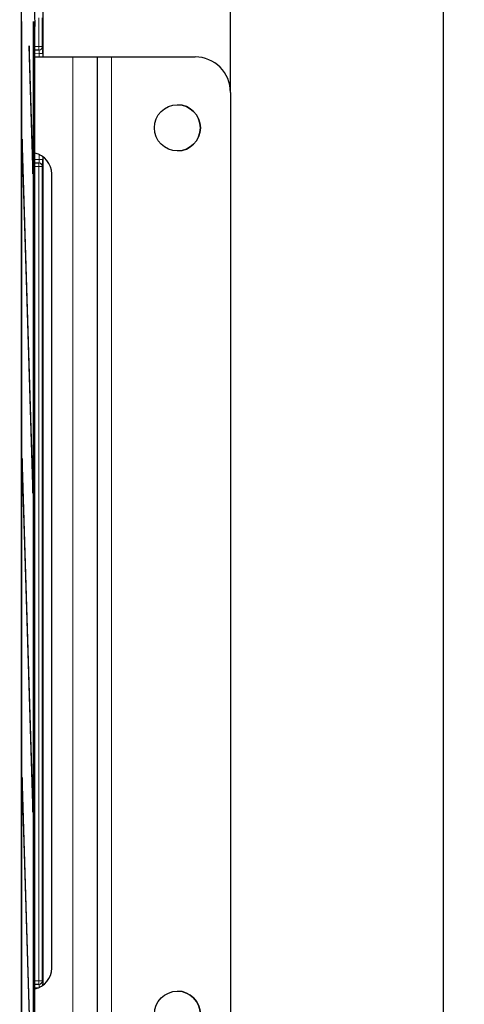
# Paper-space layout 'Blatt3' of a CAD drawing. Header units: millimetres. Extents: x 5 to 418, y 2 to 292.
# Tile 36 of 56: x 128 to 149, y 185 to 231. Entities that reach past the tile are written whole.
import ezdxf

# ---------------------------------------------------------------- set-up
doc = ezdxf.new("R2010")
doc.units = ezdxf.units.MM
doc.layers.add('SLD-0', color=7, linetype='Continuous')
doc.styles.add('SLDTEXTSTYLE0', font='TXT', dxfattribs={"width": 0.605})
doc.dimstyles.new('SLDDIMSTYLE0', dxfattribs={"dimtxt": 3.5, "dimasz": 3.302, "dimexe": 0, "dimexo": 0.0625, "dimgap": 0.875, "dimtad": 1, "dimlfac": 3, "dimrnd": 1e-09, "dimzin": 12, "dimdsep": 46, "dimtxsty": 'SLDTEXTSTYLE0', "dimsah": 1, "dimcen": 0.09, "dimadec": 0, "dimazin": 3, "dimtfac": 1, "dimtofl": 0, "dimtmove": 0, "dimatfit": 3, "dimfxl": 1, "dimfrac": 2, "dimtolj": 1, "dimtzin": 12, "dimarcsym": 0})

# ---------------------------------------------------------------- blocks, each defined once
blk = doc.blocks.new('_D_10')
at = {"layer": 'SLD-0', "color": 7}
for p, q in [((45.911, 228.039), (45.911, 260.1)), ((138.244, 228.039), (138.244, 260.1)), ((45.911, 259.1), (138.244, 259.1))]:
    blk.add_line(p, q, dxfattribs=at)
for points in [[(45.911, 259.1), (49.213, 258.592), (49.213, 259.608)], [(138.244, 259.1), (134.942, 259.608), (134.942, 258.592)]]:
    blk.add_solid(points, dxfattribs=at)
at = {"layer": 'SLD-0', "color": 7, "insert": (88.067, 263.612), "char_height": 3.5, "attachment_point": 1, "style": 'SLDTEXTSTYLE0'}
blk.add_mtext('277', dxfattribs=at)
blk = doc.blocks.new('_D_11')
at = {"layer": 'SLD-0', "color": 7}
for p, q in [((115.411, 243.206), (149.244, 243.206)), ((148.244, 243.206), (148.244, 84.039)), ((121.077, 84.039), (149.244, 84.039))]:
    blk.add_line(p, q, dxfattribs=at)
for centre, start, end in [((145.558, 164.266), 63.4349, 116.5651), ((145.558, 162.978), 243.4349, 296.5651)]:
    blk.add_arc(centre, 6.006, start, end, dxfattribs=at)
for points in [[(148.244, 243.206), (147.736, 239.904), (148.752, 239.904)], [(148.244, 84.039), (148.752, 87.341), (147.736, 87.341)]]:
    blk.add_solid(points, dxfattribs=at)
at = {"layer": 'SLD-0', "color": 7, "insert": (143.732, 157.607), "char_height": 3.5, "attachment_point": 1, "rotation": 90, "style": 'SLDTEXTSTYLE0'}
blk.add_mtext('477,5', dxfattribs=at)

psp = doc.layouts.new('Blatt3')

# ---------------------------------------------------------------- linework, layer by layer
at = {"color": 7, "linetype": 'Continuous', "lineweight": 25}
for p, q in [((129.4107, 236.8723), (129.4107, 229.7056)), ((128.4049, 136.8781), (128.4049, 236.2001)), ((129.0081, 232.3978), (129.0351, 231.1392)), ((128.4199, 231.3723), (128.412, 231.3723)), ((128.412, 231.3723), (128.412, 138.039)), ((128.4199, 138.039), (128.4199, 231.3723)), ((128.9684, 131.3723), (128.9684, 231.3723)), ((128.9763, 231.3723), (128.9684, 231.3723)), ((128.9763, 231.3723), (128.9763, 131.3723)), ((129.0351, 126.039), (129.0351, 231.1392)), ((128.7731, 230.2293), (128.7692, 229.8541)), ((128.9486, 224.5809), (128.7731, 230.2293)), ((129.2266, 230.0258), (129.0351, 230.0224)), ((129.2411, 230.026), (129.2266, 230.0258)), ((128.7692, 229.8541), (128.9447, 224.2057)), ((129.0351, 229.7056), (130.8276, 229.7056)), ((130.8276, 229.7056), (131.9773, 229.7056)), ((131.9772, 229.7056), (132.6438, 229.7056)), ((131.9773, 229.7056), (131.9773, 181.3723)), ((132.6438, 229.7056), (136.5772, 229.7056)), ((138.2438, 228.0389), (138.2438, 183.0389)), ((128.4435, 225.8318), (128.4396, 225.4566)), ((128.4396, 225.4566), (128.9447, 209.2057)), ((128.9486, 209.5809), (128.4435, 225.8318)), ((129.4107, 225.0211), (129.4107, 186.0568)), ((128.9486, 224.5809), (128.9336, 224.5656)), ((128.9447, 224.2057), (128.9486, 224.5809)), ((129.0351, 224.7222), (129.2266, 224.7189)), ((129.2266, 224.7189), (129.2411, 224.7186)), ((129.8307, 186.8723), (129.8307, 224.2056)), ((128.4435, 210.8318), (128.4396, 210.4566)), ((128.9486, 194.5809), (128.4435, 210.8318)), ((128.4396, 210.4566), (128.9447, 194.2057)), ((128.9486, 209.5809), (128.9336, 209.5656)), ((128.9447, 209.2057), (128.9486, 209.5809)), ((128.4435, 195.8318), (128.4396, 195.4566)), ((128.9486, 179.5809), (128.4435, 195.8318)), ((128.4396, 195.4566), (128.9447, 179.2057)), ((128.9486, 194.5809), (128.9336, 194.5656)), ((128.9447, 194.2057), (128.9486, 194.5809)), ((129.2266, 186.1091), (129.0351, 186.1057)), ((129.2411, 186.1093), (129.2266, 186.1091))]:
    psp.add_line(p, q, dxfattribs=at)
at = {"color": 7, "linetype": 'Continuous', "lineweight": 18}
for p, q in [((129.4107, 229.7056), (129.4107, 236.8723)), ((129.2237, 230.1924), (129.2237, 231.536)), ((129.3903, 231.536), (129.3903, 230.1924)), ((129.0351, 230.1891), (129.2237, 230.1924)), ((129.2237, 230.1924), (129.3903, 230.1924)), ((129.3903, 230.1924), (129.4048, 230.1927)), ((129.2469, 229.8595), (129.0351, 229.8558)), ((129.4106, 229.8595), (129.2469, 229.8595)), ((129.2469, 229.7056), (129.2469, 229.8595)), ((129.4106, 229.8595), (129.4106, 229.7056)), ((130.8276, 229.7056), (130.8276, 181.3723)), ((132.6438, 229.7056), (132.6438, 181.3723)), ((129.2469, 224.8852), (129.2469, 225.1157)), ((129.4106, 225.0212), (129.4106, 224.8852)), ((129.4107, 186.0568), (129.4107, 225.0211)), ((129.0351, 224.8889), (129.2469, 224.8852)), ((129.2237, 224.5523), (129.0351, 224.5555)), ((129.3903, 224.5523), (129.2237, 224.5523)), ((129.2237, 186.2757), (129.2237, 224.5523)), ((129.4106, 224.8852), (129.2469, 224.8852)), ((129.3903, 224.5523), (129.3903, 186.2757)), ((129.4048, 224.552), (129.3903, 224.5523)), ((129.0351, 186.2724), (129.2237, 186.2757)), ((129.3903, 186.2757), (129.2237, 186.2757)), ((129.3903, 186.2757), (129.4048, 186.276)), ((129.1994, 185.942), (129.0351, 185.9391))]:
    psp.add_line(p, q, dxfattribs=at)
at = {"color": 7, "linetype": 'Continuous', "lineweight": 18, "flags": 128}
for points in [[(129.2266, 230.0258), (129.2265, 230.029), (129.2263, 230.0384), (129.2261, 230.0538), (129.2257, 230.0746), (129.2253, 230.0998), (129.2248, 230.1286), (129.2242, 230.1599), (129.2237, 230.1924)], [(129.2266, 224.7189), (129.2265, 224.7157), (129.2263, 224.7062), (129.2261, 224.6908), (129.2257, 224.6701), (129.2253, 224.6448), (129.2248, 224.616), (129.2242, 224.5848), (129.2237, 224.5523)], [(129.2266, 186.1091), (129.2265, 186.1123), (129.2263, 186.1218), (129.2261, 186.1372), (129.2257, 186.1579), (129.2253, 186.1832), (129.2248, 186.212), (129.2242, 186.2432), (129.2237, 186.2757)]]:
    psp.add_lwpolyline(points, dxfattribs=at)
at = {"color": 7, "linetype": 'Continuous', "lineweight": 25}
for centre in [(135.7438, 226.3723), (135.7438, 184.7056)]:
    psp.add_circle(centre, 1.0833, dxfattribs=at)
at = {"color": 7, "linetype": 'Continuous', "lineweight": 18}
for centre, start, end in [((129.2236, 230.1924), 271.00444, 0.0034), ((129.2381, 230.1926), 271.00435, 0.00436), ((129.2236, 224.5523), 359.99489, 88.99556), ((129.2381, 224.552), 359.99491, 88.99468), ((129.2236, 186.2757), 271.00366, 0.00471), ((129.2381, 186.276), 271.00454, 0.0047)]:
    psp.add_arc(centre, 0.1667, start, end, dxfattribs=at)
at = {"color": 7, "linetype": 'Continuous', "lineweight": 25}
for centre, radius, start, end in [((136.5772, 228.0389), 1.6667, 0.01208, 90), ((135.7438, 226.3723), 1.0833, 270, 90), ((128.8312, 224.2066), 0.9994, 359.94539, 78.23084), ((128.8316, 186.871), 0.999, 281.74911, 0.07463), ((135.7438, 184.7056), 1.0833, 0.01208, 90)]:
    psp.add_arc(centre, radius, start, end, dxfattribs=at)
at = {"color": 7, "linetype": 'Continuous', "lineweight": 18}
for centre, major_axis, ratio, start_param, end_param in [((129.2381, 229.8593), (0.0029, 0.1667), 0.0523172, 4.7145255, 6.2850173), ((129.4048, 229.8593), (0, 0.3334), 0.0174604, 5.2567119, 6.2834903), ((129.2381, 224.8854), (-0.0029, 0.1667), 0.0523172, 3.1397607, 4.7102524), ((129.2381, 185.9426), (0.0029, 0.1667), 0.0523172, 4.7145255, 6.2850173), ((129.4048, 185.9426), (0, 0.3334), 0.0174604, 5.2567119, 6.2834903)]:
    psp.add_ellipse(centre, major_axis=major_axis, ratio=ratio, start_param=start_param, end_param=end_param, dxfattribs=at)
at = {"color": 7, "linetype": 'Continuous', "lineweight": 25}
for centre, start_param, end_param in [((129.4048, 229.8593), 4.7129985, 5.2567119), ((129.4048, 224.8854), 3.1412877, 4.7117794), ((129.4048, 185.9426), 5.0609497, 5.2567119)]:
    psp.add_ellipse(centre, major_axis=(0, 0.3334), ratio=0.0174604, start_param=start_param, end_param=end_param, dxfattribs=at)

# ---------------------------------------------------------------- dimensions: what is measured, and where the dimension line sits
at = {"layer": 'SLD-0', "color": 7}
dim = psp.add_linear_dim(base=(138.2438, 259.0998), p1=(45.9106, 228.0389), p2=(138.2438, 228.0389), dimstyle='SLDDIMSTYLE0', dxfattribs=at)
dim.commit()
dim.dimension.update_dxf_attribs({"geometry": '_D_10', "text_midpoint": (92.0772, 259.0998), "dimtype": 160})
dim = psp.add_linear_dim(base=(148.2441, 84.039), p1=(115.4107, 243.2056), p2=(121.0774, 84.039), angle=90, text='(<>)', dimstyle='SLDDIMSTYLE0', dxfattribs=at)
dim.commit()
dim.dimension.update_dxf_attribs({"geometry": '_D_11', "text_midpoint": (148.2441, 163.6223), "dimtype": 160})

doc.saveas('drawing.dxf')
